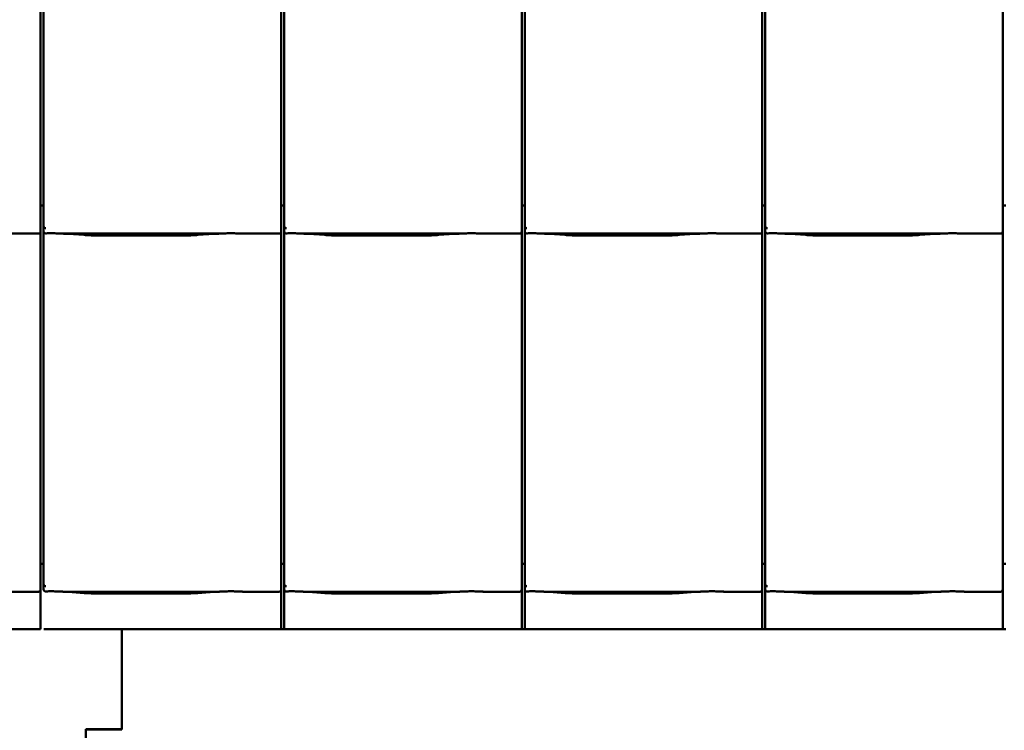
# Model space of a CAD drawing. Header units: millimetres. Extents: x 200 to 13555, y -185 to 8310.
# Tile 40 of 94: x 3955 to 4835, y 5521 to 6157. Entities that reach past the tile are written whole.
import ezdxf

# ---------------------------------------------------------------- set-up
doc = ezdxf.new("R2010")
doc.units = ezdxf.units.MM
doc.header["$LTSCALE"] = 10
doc.layers.add('Sichtbare Kanten(DIN)', color=7, linetype='Continuous', lineweight=50)

msp = doc.modelspace()

# ---------------------------------------------------------------- linework, layer by layer
at = {"layer": 'Sichtbare Kanten(DIN)'}
for p, q in [((3976.72, 6394.09), (3976.72, 5994.09)), ((4191.72, 6394.09), (4191.72, 5994.09)), ((4406.72, 6394.09), (4406.72, 5994.09)), ((4621.72, 6394.09), (4621.72, 5994.09)), ((3974.04, 5997.2), (3974.04, 6376.67)), ((4189.04, 5997.2), (4189.04, 6376.67)), ((4404.04, 5997.2), (4404.04, 6376.67)), ((4619.04, 5997.2), (4619.04, 6376.67)), ((4834.04, 5997.2), (4834.04, 6376.67)), ((3974.04, 5997.2), (3974.04, 5972.4)), ((3976.72, 5994.09), (3976.72, 5972.11)), ((4189.04, 5997.2), (4189.04, 5972.4)), ((4191.72, 5994.09), (4191.72, 5972.11)), ((4404.04, 5997.2), (4404.04, 5972.4)), ((4406.72, 5994.09), (4406.72, 5972.11)), ((4619.04, 5997.2), (4619.04, 5972.4)), ((4621.72, 5994.09), (4621.72, 5972.11)), ((4834.04, 5997.2), (4834.04, 5972.4)), ((3976.72, 5990.38), (3974.04, 5990.38)), ((4191.72, 5990.38), (4189.04, 5990.38)), ((4406.72, 5990.38), (4404.04, 5990.38)), ((4621.72, 5990.38), (4619.04, 5990.38)), ((4836.72, 5990.38), (4834.04, 5990.38)), ((3974.04, 5967.36), (3974.04, 5972.4)), ((3974.04, 5677.2), (3974.04, 5967.36)), ((3976.72, 5972.11), (3976.72, 5967.36)), ((3976.72, 5967.36), (3976.72, 5674.09)), ((4189.04, 5967.36), (4189.04, 5972.4)), ((4189.04, 5677.2), (4189.04, 5967.36)), ((4191.72, 5972.11), (4191.72, 5967.36)), ((4191.72, 5967.36), (4191.72, 5674.09)), ((4404.04, 5967.36), (4404.04, 5972.4)), ((4404.04, 5677.2), (4404.04, 5967.36)), ((4406.72, 5972.11), (4406.72, 5967.36)), ((4406.72, 5967.36), (4406.72, 5674.09)), ((4619.04, 5967.36), (4619.04, 5972.4)), ((4619.04, 5677.2), (4619.04, 5967.36)), ((4621.72, 5972.11), (4621.72, 5967.36)), ((4621.72, 5967.36), (4621.72, 5674.09)), ((4834.04, 5967.36), (4834.04, 5972.4)), ((4834.04, 5677.2), (4834.04, 5967.36)), ((3940.24, 5965.34), (3972.04, 5965.34)), ((3994.58, 5965.34), (4132.97, 5965.34)), ((3998.53, 5965.1), (4012.92, 5964.16)), ((4026.37, 5963.74), (4101.18, 5963.74)), ((4114.63, 5964.16), (4129.02, 5965.1)), ((4155.24, 5965.34), (4187.04, 5965.34)), ((4209.58, 5965.34), (4347.97, 5965.34)), ((4213.53, 5965.1), (4227.92, 5964.16)), ((4241.37, 5963.74), (4316.18, 5963.74)), ((4329.63, 5964.16), (4344.02, 5965.1)), ((4370.24, 5965.34), (4402.04, 5965.34)), ((4424.58, 5965.34), (4562.97, 5965.34)), ((4428.53, 5965.1), (4442.92, 5964.16)), ((4456.37, 5963.74), (4531.18, 5963.74)), ((4544.63, 5964.16), (4559.02, 5965.1)), ((4585.24, 5965.34), (4617.04, 5965.34)), ((4639.58, 5965.34), (4777.97, 5965.34)), ((4643.53, 5965.1), (4657.92, 5964.16)), ((4671.37, 5963.74), (4746.18, 5963.74)), ((4759.63, 5964.16), (4774.02, 5965.1)), ((4800.24, 5965.34), (4832.04, 5965.34)), ((3974.04, 5677.2), (3974.04, 5652.4)), ((4189.04, 5677.2), (4189.04, 5652.4)), ((4404.04, 5677.2), (4404.04, 5652.4)), ((4619.04, 5677.2), (4619.04, 5652.4)), ((4834.04, 5677.2), (4834.04, 5652.4)), ((3976.72, 5670.38), (3974.04, 5670.38)), ((3976.72, 5674.09), (3976.72, 5652.11)), ((4191.72, 5670.38), (4189.04, 5670.38)), ((4191.72, 5674.09), (4191.72, 5652.11)), ((4406.72, 5670.38), (4404.04, 5670.38)), ((4406.72, 5674.09), (4406.72, 5652.11)), ((4621.72, 5670.38), (4619.04, 5670.38)), ((4621.72, 5674.09), (4621.72, 5652.11)), ((4836.72, 5670.38), (4834.04, 5670.38)), ((3974.04, 5647.36), (3974.04, 5652.4)), ((3976.72, 5652.11), (3976.72, 5647.36)), ((4189.04, 5647.36), (4189.04, 5652.4)), ((4191.72, 5652.11), (4191.72, 5647.36)), ((4404.04, 5647.36), (4404.04, 5652.4)), ((4406.72, 5652.11), (4406.72, 5647.36)), ((4619.04, 5647.36), (4619.04, 5652.4)), ((4621.72, 5652.11), (4621.72, 5647.36)), ((4834.04, 5647.36), (4834.04, 5652.4)), ((3940.24, 5645.34), (3972.04, 5645.34)), ((3974.04, 5611.74), (3974.04, 5647.36)), ((3994.58, 5645.34), (4132.97, 5645.34)), ((3998.53, 5645.1), (4012.92, 5644.16)), ((4026.37, 5643.74), (4101.18, 5643.74)), ((4114.63, 5644.16), (4129.02, 5645.1)), ((4155.24, 5645.34), (4187.04, 5645.34)), ((4189.04, 5611.74), (4189.04, 5647.36)), ((4191.72, 5647.36), (4191.72, 5611.74)), ((4209.58, 5645.34), (4347.97, 5645.34)), ((4213.53, 5645.1), (4227.92, 5644.16)), ((4241.37, 5643.74), (4316.18, 5643.74)), ((4329.63, 5644.16), (4344.02, 5645.1)), ((4370.24, 5645.34), (4402.04, 5645.34)), ((4404.04, 5611.74), (4404.04, 5647.36)), ((4406.72, 5647.36), (4406.72, 5611.74)), ((4424.58, 5645.34), (4562.97, 5645.34)), ((4428.53, 5645.1), (4442.92, 5644.16)), ((4456.37, 5643.74), (4531.18, 5643.74)), ((4544.63, 5644.16), (4559.02, 5645.1)), ((4585.24, 5645.34), (4617.04, 5645.34)), ((4619.04, 5611.74), (4619.04, 5647.36)), ((4621.72, 5647.36), (4621.72, 5611.74)), ((4639.58, 5645.34), (4777.97, 5645.34)), ((4643.53, 5645.1), (4657.92, 5644.16)), ((4671.37, 5643.74), (4746.18, 5643.74)), ((4759.63, 5644.16), (4774.02, 5645.1)), ((4800.24, 5645.34), (4832.04, 5645.34)), ((4834.04, 5611.74), (4834.04, 5647.36)), ((3926.65, 5611.74), (3972.04, 5611.74)), ((3972.04, 5611.74), (3974.04, 5611.74)), ((3976.98, 5611.74), (3978.85, 5611.74)), ((3978.85, 5611.74), (3980.84, 5611.74)), ((3980.84, 5611.74), (3988.42, 5611.74)), ((3988.42, 5611.74), (3993.32, 5611.74)), ((3993.32, 5611.74), (4011.77, 5611.74)), ((4034.87, 5611.74), (4095.2, 5611.74)), ((4046.54, 5522.36), (4046.54, 5611.74)), ((4118.3, 5611.74), (4136.75, 5611.74)), ((4136.75, 5611.74), (4141.65, 5611.74)), ((4141.65, 5611.74), (4187.04, 5611.74)), ((4187.04, 5611.74), (4189.04, 5611.74)), ((4189.04, 5611.74), (4191.72, 5611.74)), ((4191.72, 5611.74), (4193.85, 5611.74)), ((4193.85, 5611.74), (4195.84, 5611.74)), ((4195.84, 5611.74), (4203.42, 5611.74)), ((4203.42, 5611.74), (4208.32, 5611.74)), ((4208.32, 5611.74), (4226.77, 5611.74)), ((4249.87, 5611.74), (4310.2, 5611.74)), ((4333.3, 5611.74), (4351.75, 5611.74)), ((4351.75, 5611.74), (4356.65, 5611.74)), ((4356.65, 5611.74), (4402.04, 5611.74)), ((4402.04, 5611.74), (4404.04, 5611.74)), ((4404.04, 5611.74), (4406.72, 5611.74)), ((4406.72, 5611.74), (4408.85, 5611.74)), ((4408.85, 5611.74), (4410.84, 5611.74)), ((4410.84, 5611.74), (4418.42, 5611.74)), ((4418.42, 5611.74), (4423.32, 5611.74)), ((4423.32, 5611.74), (4441.77, 5611.74)), ((4464.87, 5611.74), (4525.2, 5611.74)), ((4548.3, 5611.74), (4566.75, 5611.74)), ((4566.75, 5611.74), (4571.65, 5611.74)), ((4571.65, 5611.74), (4617.04, 5611.74)), ((4617.04, 5611.74), (4619.04, 5611.74)), ((4619.04, 5611.74), (4621.72, 5611.74)), ((4621.72, 5611.74), (4623.85, 5611.74)), ((4623.85, 5611.74), (4625.84, 5611.74)), ((4625.84, 5611.74), (4633.42, 5611.74)), ((4633.42, 5611.74), (4638.32, 5611.74)), ((4638.32, 5611.74), (4656.77, 5611.74)), ((4679.87, 5611.74), (4740.2, 5611.74)), ((4763.3, 5611.74), (4781.75, 5611.74)), ((4781.75, 5611.74), (4786.65, 5611.74)), ((4786.65, 5611.74), (4832.04, 5611.74)), ((4832.04, 5611.74), (4834.04, 5611.74)), ((4834.04, 5611.74), (4836.72, 5611.74)), ((4014.54, 5522.36), (4046.54, 5522.36)), ((4014.54, 5512.41), (4014.54, 5522.36)), ((4046.54, 5522.26), (4014.54, 5522.26)), ((4046.54, 5522.36), (4046.54, 5522.26))]:
    msp.add_line(p, q, dxfattribs=at)
for centre, major_axis, ratio, start_param, end_param in [((3972.04, 5967.36), (0, -2.02), 0.992203, 0, 1.570796), ((3978.72, 5977.76), (-1.9, -5.99), 0.101889, 5.972814, 5.990966), ((3978.72, 5972.08), (1.97, -0.34), 0.953832, 3.32216, 4.874804), ((3978.72, 5967.36), (0, -2.02), 0.992203, 4.712389, 5.523328), ((4187.04, 5967.36), (0, -2.02), 0.992203, 0, 1.570796), ((4193.72, 5977.76), (-1.9, -5.99), 0.101889, 5.972814, 5.990966), ((4193.72, 5972.08), (1.97, -0.34), 0.953832, 3.32216, 4.874804), ((4193.72, 5967.36), (0, -2.02), 0.992203, 4.712389, 5.523328), ((4402.04, 5967.36), (0, -2.02), 0.992203, 0, 1.570796), ((4408.72, 5977.76), (-1.9, -5.99), 0.101889, 5.972814, 5.990966), ((4408.72, 5972.08), (1.97, -0.34), 0.953832, 3.32216, 4.874804), ((4408.72, 5967.36), (0, -2.02), 0.992203, 4.712389, 5.523328), ((4617.04, 5967.36), (0, -2.02), 0.992203, 0, 1.570796), ((4623.72, 5977.76), (-1.9, -5.99), 0.101889, 5.972814, 5.990966), ((4623.72, 5972.08), (1.97, -0.34), 0.953832, 3.32216, 4.874804), ((4623.72, 5967.36), (0, -2.02), 0.992203, 4.712389, 5.523328), ((4832.04, 5967.36), (0, -2.02), 0.992203, 0, 1.570796), ((3978.72, 5657.76), (-1.9, -5.99), 0.101889, 5.972814, 5.990966), ((3978.72, 5652.08), (1.97, -0.34), 0.953832, 3.32216, 4.874804), ((4193.72, 5657.76), (-1.9, -5.99), 0.101889, 5.972814, 5.990966), ((4193.72, 5652.08), (1.97, -0.34), 0.953832, 3.32216, 4.874804), ((4408.72, 5657.76), (-1.9, -5.99), 0.101889, 5.972814, 5.990966), ((4408.72, 5652.08), (1.97, -0.34), 0.953832, 3.32216, 4.874804), ((4623.72, 5657.76), (-1.9, -5.99), 0.101889, 5.972814, 5.990966), ((4623.72, 5652.08), (1.97, -0.34), 0.953832, 3.32216, 4.874804), ((3972.04, 5647.36), (0, -2.02), 0.992203, 0, 1.570796), ((3978.72, 5647.36), (0, -2.02), 0.992203, 4.712389, 5.523328), ((4187.04, 5647.36), (0, -2.02), 0.992203, 0, 1.570796), ((4193.72, 5647.36), (0, -2.02), 0.992203, 4.712389, 5.523328), ((4402.04, 5647.36), (0, -2.02), 0.992203, 0, 1.570796), ((4408.72, 5647.36), (0, -2.02), 0.992203, 4.712389, 5.523328), ((4617.04, 5647.36), (0, -2.02), 0.992203, 0, 1.570796), ((4623.72, 5647.36), (0, -2.02), 0.992203, 4.712389, 5.523328), ((4832.04, 5647.36), (0, -2.02), 0.992203, 0, 1.570796)]:
    msp.add_ellipse(centre, major_axis=major_axis, ratio=ratio, start_param=start_param, end_param=end_param, dxfattribs=at)
for points, knots in [([(3977.35, 5965.89), (3977.48, 5965.81), (3977.62, 5965.75), (3977.93, 5965.65), (3978.11, 5965.62), (3978.36, 5965.6), (3978.43, 5965.6), (3978.55, 5965.6), (3978.6, 5965.6), (3978.67, 5965.6), (3978.7, 5965.6), (3978.72, 5965.6)], [-0.5371849, -0.5371849, -0.5371849, -0.5371849, -0.4701715, -0.4701715, -0.3994312, -0.3994312, -0.370279, -0.370279, -0.3542794, -0.3542794, -0.3446725, -0.3446725, -0.3446725, -0.3446725]), ([(3994.58, 5965.34), (3994.22, 5965.34), (3993.83, 5965.36), (3993.05, 5965.39), (3992.65, 5965.41), (3990.92, 5965.49), (3989.41, 5965.56), (3986.37, 5965.65), (3984.84, 5965.68), (3983.44, 5965.68), (3982.05, 5965.68), (3980.52, 5965.65), (3978.91, 5965.61), (3978.82, 5965.6), (3978.72, 5965.6)], [-1.052265, -1.052265, -1.052265, -1.052265, -0.944033, -0.944033, -0.835802, -0.835802, -0.417901, -0.417901, 0, 0, 0, 0.417901, 0.417901, 0.44326, 0.44326, 0.44326, 0.44326]), ([(3993.54, 5965.37), (3993.89, 5965.35), (3994.23, 5965.34), (3994.91, 5965.31), (3995.25, 5965.29), (3995.92, 5965.26), (3996.25, 5965.24), (3996.91, 5965.2), (3997.24, 5965.18), (3997.89, 5965.15), (3998.21, 5965.13), (3998.53, 5965.1)], [1.8945551, 1.8945551, 1.8945551, 1.8945551, 1.9289476, 1.9289476, 1.9633401, 1.9633401, 1.9977326, 1.9977326, 2.0321251, 2.0321251, 2.0665177, 2.0665177, 2.0665177, 2.0665177]), ([(4026.37, 5963.74), (4025.43, 5963.74), (4024.5, 5963.75), (4022.64, 5963.77), (4021.72, 5963.79), (4019.89, 5963.83), (4018.98, 5963.86), (4017.19, 5963.93), (4016.31, 5963.96), (4014.59, 5964.05), (4013.74, 5964.1), (4012.92, 5964.16)], [4.712389, 4.712389, 4.712389, 4.712389, 4.8115332, 4.8115332, 4.9106775, 4.9106775, 5.0098218, 5.0098218, 5.108966, 5.108966, 5.2081103, 5.2081103, 5.2081103, 5.2081103]), ([(4114.63, 5964.16), (4113.81, 5964.1), (4112.96, 5964.05), (4111.24, 5963.96), (4110.36, 5963.93), (4108.57, 5963.86), (4107.66, 5963.83), (4105.83, 5963.79), (4104.91, 5963.77), (4103.05, 5963.75), (4102.12, 5963.74), (4101.18, 5963.74)], [4.2166677, 4.2166677, 4.2166677, 4.2166677, 4.3158119, 4.3158119, 4.4149562, 4.4149562, 4.5141004, 4.5141004, 4.6132447, 4.6132447, 4.712389, 4.712389, 4.712389, 4.712389]), ([(4134.01, 5965.37), (4133.66, 5965.35), (4133.32, 5965.34), (4132.64, 5965.31), (4132.3, 5965.29), (4131.63, 5965.26), (4131.3, 5965.24), (4130.64, 5965.2), (4130.31, 5965.18), (4129.66, 5965.15), (4129.33, 5965.13), (4129.02, 5965.1)], [5.0361477, 5.0361477, 5.0361477, 5.0361477, 5.0705402, 5.0705402, 5.1049328, 5.1049328, 5.1393253, 5.1393253, 5.1737178, 5.1737178, 5.2081103, 5.2081103, 5.2081103, 5.2081103]), ([(4155.24, 5965.34), (4154.88, 5965.34), (4154.49, 5965.36), (4153.71, 5965.39), (4153.32, 5965.41), (4151.58, 5965.49), (4150.07, 5965.56), (4147.03, 5965.65), (4145.5, 5965.68), (4142.71, 5965.68), (4141.18, 5965.65), (4138.14, 5965.56), (4136.63, 5965.49), (4134.9, 5965.41), (4134.5, 5965.39), (4133.72, 5965.36), (4133.33, 5965.34), (4132.97, 5965.34)], [1.226544, 1.226544, 1.226544, 1.226544, 1.334775, 1.334775, 1.443007, 1.443007, 1.860908, 1.860908, 2.278809, 2.278809, 2.69671, 2.69671, 3.11461, 3.11461, 3.222842, 3.222842, 3.331074, 3.331074, 3.331074, 3.331074]), ([(4154.48, 5965.36), (4154.46, 5965.36), (4154.44, 5965.36), (4154.4, 5965.36), (4154.39, 5965.36), (4154.35, 5965.36), (4154.33, 5965.36), (4154.3, 5965.36), (4154.28, 5965.37), (4154.24, 5965.37), (4154.22, 5965.37), (4154.2, 5965.37)], [4.37952398, 4.37952398, 4.37952398, 4.37952398, 4.381345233, 4.381345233, 4.383166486, 4.383166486, 4.384987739, 4.384987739, 4.386808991, 4.386808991, 4.388630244, 4.388630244, 4.388630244, 4.388630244]), ([(4192.35, 5965.89), (4192.48, 5965.81), (4192.62, 5965.75), (4192.93, 5965.65), (4193.11, 5965.62), (4193.36, 5965.6), (4193.43, 5965.6), (4193.55, 5965.6), (4193.6, 5965.6), (4193.67, 5965.6), (4193.7, 5965.6), (4193.72, 5965.6)], [-0.5371849, -0.5371849, -0.5371849, -0.5371849, -0.4701715, -0.4701715, -0.3994312, -0.3994312, -0.370279, -0.370279, -0.3542794, -0.3542794, -0.3446725, -0.3446725, -0.3446725, -0.3446725]), ([(4209.58, 5965.34), (4209.22, 5965.34), (4208.83, 5965.36), (4208.05, 5965.39), (4207.65, 5965.41), (4205.92, 5965.49), (4204.41, 5965.56), (4201.37, 5965.65), (4199.84, 5965.68), (4198.44, 5965.68), (4197.05, 5965.68), (4195.52, 5965.65), (4193.91, 5965.61), (4193.82, 5965.6), (4193.72, 5965.6)], [-1.052265, -1.052265, -1.052265, -1.052265, -0.944033, -0.944033, -0.835802, -0.835802, -0.417901, -0.417901, 0, 0, 0, 0.417901, 0.417901, 0.44326, 0.44326, 0.44326, 0.44326]), ([(4208.54, 5965.37), (4208.89, 5965.35), (4209.23, 5965.34), (4209.91, 5965.31), (4210.25, 5965.29), (4210.92, 5965.26), (4211.25, 5965.24), (4211.91, 5965.2), (4212.24, 5965.18), (4212.89, 5965.15), (4213.21, 5965.13), (4213.53, 5965.1)], [1.8945551, 1.8945551, 1.8945551, 1.8945551, 1.9289476, 1.9289476, 1.9633401, 1.9633401, 1.9977326, 1.9977326, 2.0321251, 2.0321251, 2.0665177, 2.0665177, 2.0665177, 2.0665177]), ([(4241.37, 5963.74), (4240.43, 5963.74), (4239.5, 5963.75), (4237.64, 5963.77), (4236.72, 5963.79), (4234.89, 5963.83), (4233.98, 5963.86), (4232.19, 5963.93), (4231.31, 5963.96), (4229.59, 5964.05), (4228.74, 5964.1), (4227.92, 5964.16)], [4.712389, 4.712389, 4.712389, 4.712389, 4.8115332, 4.8115332, 4.9106775, 4.9106775, 5.0098218, 5.0098218, 5.108966, 5.108966, 5.2081103, 5.2081103, 5.2081103, 5.2081103]), ([(4329.63, 5964.16), (4328.81, 5964.1), (4327.96, 5964.05), (4326.24, 5963.96), (4325.36, 5963.93), (4323.57, 5963.86), (4322.66, 5963.83), (4320.83, 5963.79), (4319.91, 5963.77), (4318.05, 5963.75), (4317.12, 5963.74), (4316.18, 5963.74)], [4.2166677, 4.2166677, 4.2166677, 4.2166677, 4.3158119, 4.3158119, 4.4149562, 4.4149562, 4.5141004, 4.5141004, 4.6132447, 4.6132447, 4.712389, 4.712389, 4.712389, 4.712389]), ([(4349.01, 5965.37), (4348.66, 5965.35), (4348.32, 5965.34), (4347.64, 5965.31), (4347.3, 5965.29), (4346.63, 5965.26), (4346.3, 5965.24), (4345.64, 5965.2), (4345.31, 5965.18), (4344.66, 5965.15), (4344.33, 5965.13), (4344.02, 5965.1)], [5.0361477, 5.0361477, 5.0361477, 5.0361477, 5.0705402, 5.0705402, 5.1049328, 5.1049328, 5.1393253, 5.1393253, 5.1737178, 5.1737178, 5.2081103, 5.2081103, 5.2081103, 5.2081103]), ([(4370.24, 5965.34), (4369.88, 5965.34), (4369.49, 5965.36), (4368.71, 5965.39), (4368.32, 5965.41), (4366.58, 5965.49), (4365.07, 5965.56), (4362.03, 5965.65), (4360.5, 5965.68), (4357.71, 5965.68), (4356.18, 5965.65), (4353.14, 5965.56), (4351.63, 5965.49), (4349.9, 5965.41), (4349.5, 5965.39), (4348.72, 5965.36), (4348.33, 5965.34), (4347.97, 5965.34)], [1.226544, 1.226544, 1.226544, 1.226544, 1.334775, 1.334775, 1.443007, 1.443007, 1.860908, 1.860908, 2.278809, 2.278809, 2.69671, 2.69671, 3.11461, 3.11461, 3.222842, 3.222842, 3.331074, 3.331074, 3.331074, 3.331074]), ([(4369.48, 5965.36), (4369.46, 5965.36), (4369.44, 5965.36), (4369.4, 5965.36), (4369.39, 5965.36), (4369.35, 5965.36), (4369.33, 5965.36), (4369.3, 5965.36), (4369.28, 5965.37), (4369.24, 5965.37), (4369.22, 5965.37), (4369.2, 5965.37)], [4.37952398, 4.37952398, 4.37952398, 4.37952398, 4.381345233, 4.381345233, 4.383166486, 4.383166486, 4.384987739, 4.384987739, 4.386808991, 4.386808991, 4.388630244, 4.388630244, 4.388630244, 4.388630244]), ([(4407.35, 5965.89), (4407.48, 5965.81), (4407.62, 5965.75), (4407.93, 5965.65), (4408.11, 5965.62), (4408.36, 5965.6), (4408.43, 5965.6), (4408.55, 5965.6), (4408.6, 5965.6), (4408.67, 5965.6), (4408.7, 5965.6), (4408.72, 5965.6)], [-0.5371849, -0.5371849, -0.5371849, -0.5371849, -0.4701715, -0.4701715, -0.3994312, -0.3994312, -0.370279, -0.370279, -0.3542794, -0.3542794, -0.3446725, -0.3446725, -0.3446725, -0.3446725]), ([(4424.58, 5965.34), (4424.22, 5965.34), (4423.83, 5965.36), (4423.05, 5965.39), (4422.65, 5965.41), (4420.92, 5965.49), (4419.41, 5965.56), (4416.37, 5965.65), (4414.84, 5965.68), (4413.44, 5965.68), (4412.05, 5965.68), (4410.52, 5965.65), (4408.91, 5965.61), (4408.82, 5965.6), (4408.72, 5965.6)], [-1.052265, -1.052265, -1.052265, -1.052265, -0.944033, -0.944033, -0.835802, -0.835802, -0.417901, -0.417901, 0, 0, 0, 0.417901, 0.417901, 0.44326, 0.44326, 0.44326, 0.44326]), ([(4423.54, 5965.37), (4423.89, 5965.35), (4424.23, 5965.34), (4424.91, 5965.31), (4425.25, 5965.29), (4425.92, 5965.26), (4426.25, 5965.24), (4426.91, 5965.2), (4427.24, 5965.18), (4427.89, 5965.15), (4428.21, 5965.13), (4428.53, 5965.1)], [1.8945551, 1.8945551, 1.8945551, 1.8945551, 1.9289476, 1.9289476, 1.9633401, 1.9633401, 1.9977326, 1.9977326, 2.0321251, 2.0321251, 2.0665177, 2.0665177, 2.0665177, 2.0665177]), ([(4456.37, 5963.74), (4455.43, 5963.74), (4454.5, 5963.75), (4452.64, 5963.77), (4451.72, 5963.79), (4449.89, 5963.83), (4448.98, 5963.86), (4447.19, 5963.93), (4446.31, 5963.96), (4444.59, 5964.05), (4443.74, 5964.1), (4442.92, 5964.16)], [4.712389, 4.712389, 4.712389, 4.712389, 4.8115332, 4.8115332, 4.9106775, 4.9106775, 5.0098218, 5.0098218, 5.108966, 5.108966, 5.2081103, 5.2081103, 5.2081103, 5.2081103]), ([(4544.63, 5964.16), (4543.81, 5964.1), (4542.96, 5964.05), (4541.24, 5963.96), (4540.36, 5963.93), (4538.57, 5963.86), (4537.66, 5963.83), (4535.83, 5963.79), (4534.91, 5963.77), (4533.05, 5963.75), (4532.12, 5963.74), (4531.18, 5963.74)], [4.2166677, 4.2166677, 4.2166677, 4.2166677, 4.3158119, 4.3158119, 4.4149562, 4.4149562, 4.5141004, 4.5141004, 4.6132447, 4.6132447, 4.712389, 4.712389, 4.712389, 4.712389]), ([(4564.01, 5965.37), (4563.66, 5965.35), (4563.32, 5965.34), (4562.64, 5965.31), (4562.3, 5965.29), (4561.63, 5965.26), (4561.3, 5965.24), (4560.64, 5965.2), (4560.31, 5965.18), (4559.66, 5965.15), (4559.33, 5965.13), (4559.02, 5965.1)], [5.0361477, 5.0361477, 5.0361477, 5.0361477, 5.0705402, 5.0705402, 5.1049328, 5.1049328, 5.1393253, 5.1393253, 5.1737178, 5.1737178, 5.2081103, 5.2081103, 5.2081103, 5.2081103]), ([(4585.24, 5965.34), (4584.88, 5965.34), (4584.49, 5965.36), (4583.71, 5965.39), (4583.32, 5965.41), (4581.58, 5965.49), (4580.07, 5965.56), (4577.03, 5965.65), (4575.5, 5965.68), (4572.71, 5965.68), (4571.18, 5965.65), (4568.14, 5965.56), (4566.63, 5965.49), (4564.9, 5965.41), (4564.5, 5965.39), (4563.72, 5965.36), (4563.33, 5965.34), (4562.97, 5965.34)], [1.226544, 1.226544, 1.226544, 1.226544, 1.334775, 1.334775, 1.443007, 1.443007, 1.860908, 1.860908, 2.278809, 2.278809, 2.69671, 2.69671, 3.11461, 3.11461, 3.222842, 3.222842, 3.331074, 3.331074, 3.331074, 3.331074]), ([(4584.48, 5965.36), (4584.46, 5965.36), (4584.44, 5965.36), (4584.4, 5965.36), (4584.39, 5965.36), (4584.35, 5965.36), (4584.33, 5965.36), (4584.3, 5965.36), (4584.28, 5965.37), (4584.24, 5965.37), (4584.22, 5965.37), (4584.2, 5965.37)], [4.37952398, 4.37952398, 4.37952398, 4.37952398, 4.381345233, 4.381345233, 4.383166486, 4.383166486, 4.384987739, 4.384987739, 4.386808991, 4.386808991, 4.388630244, 4.388630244, 4.388630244, 4.388630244]), ([(4622.35, 5965.89), (4622.48, 5965.81), (4622.62, 5965.75), (4622.93, 5965.65), (4623.11, 5965.62), (4623.36, 5965.6), (4623.43, 5965.6), (4623.55, 5965.6), (4623.6, 5965.6), (4623.67, 5965.6), (4623.7, 5965.6), (4623.72, 5965.6)], [-0.5371849, -0.5371849, -0.5371849, -0.5371849, -0.4701715, -0.4701715, -0.3994312, -0.3994312, -0.370279, -0.370279, -0.3542794, -0.3542794, -0.3446725, -0.3446725, -0.3446725, -0.3446725]), ([(4639.58, 5965.34), (4639.22, 5965.34), (4638.83, 5965.36), (4638.05, 5965.39), (4637.65, 5965.41), (4635.92, 5965.49), (4634.41, 5965.56), (4631.37, 5965.65), (4629.84, 5965.68), (4628.44, 5965.68), (4627.05, 5965.68), (4625.52, 5965.65), (4623.91, 5965.61), (4623.82, 5965.6), (4623.72, 5965.6)], [-1.052265, -1.052265, -1.052265, -1.052265, -0.944033, -0.944033, -0.835802, -0.835802, -0.417901, -0.417901, 0, 0, 0, 0.417901, 0.417901, 0.44326, 0.44326, 0.44326, 0.44326]), ([(4638.54, 5965.37), (4638.89, 5965.35), (4639.23, 5965.34), (4639.91, 5965.31), (4640.25, 5965.29), (4640.92, 5965.26), (4641.25, 5965.24), (4641.91, 5965.2), (4642.24, 5965.18), (4642.89, 5965.15), (4643.21, 5965.13), (4643.53, 5965.1)], [1.8945551, 1.8945551, 1.8945551, 1.8945551, 1.9289476, 1.9289476, 1.9633401, 1.9633401, 1.9977326, 1.9977326, 2.0321251, 2.0321251, 2.0665177, 2.0665177, 2.0665177, 2.0665177]), ([(4671.37, 5963.74), (4670.43, 5963.74), (4669.5, 5963.75), (4667.64, 5963.77), (4666.72, 5963.79), (4664.89, 5963.83), (4663.98, 5963.86), (4662.19, 5963.93), (4661.31, 5963.96), (4659.59, 5964.05), (4658.74, 5964.1), (4657.92, 5964.16)], [4.712389, 4.712389, 4.712389, 4.712389, 4.8115332, 4.8115332, 4.9106775, 4.9106775, 5.0098218, 5.0098218, 5.108966, 5.108966, 5.2081103, 5.2081103, 5.2081103, 5.2081103]), ([(4759.63, 5964.16), (4758.81, 5964.1), (4757.96, 5964.05), (4756.24, 5963.96), (4755.36, 5963.93), (4753.57, 5963.86), (4752.66, 5963.83), (4750.83, 5963.79), (4749.91, 5963.77), (4748.05, 5963.75), (4747.12, 5963.74), (4746.18, 5963.74)], [4.2166677, 4.2166677, 4.2166677, 4.2166677, 4.3158119, 4.3158119, 4.4149562, 4.4149562, 4.5141004, 4.5141004, 4.6132447, 4.6132447, 4.712389, 4.712389, 4.712389, 4.712389]), ([(4779.01, 5965.37), (4778.66, 5965.35), (4778.32, 5965.34), (4777.64, 5965.31), (4777.3, 5965.29), (4776.63, 5965.26), (4776.3, 5965.24), (4775.64, 5965.2), (4775.31, 5965.18), (4774.66, 5965.15), (4774.33, 5965.13), (4774.02, 5965.1)], [5.0361477, 5.0361477, 5.0361477, 5.0361477, 5.0705402, 5.0705402, 5.1049328, 5.1049328, 5.1393253, 5.1393253, 5.1737178, 5.1737178, 5.2081103, 5.2081103, 5.2081103, 5.2081103]), ([(4800.24, 5965.34), (4799.88, 5965.34), (4799.49, 5965.36), (4798.71, 5965.39), (4798.32, 5965.41), (4796.58, 5965.49), (4795.07, 5965.56), (4792.03, 5965.65), (4790.5, 5965.68), (4787.71, 5965.68), (4786.18, 5965.65), (4783.14, 5965.56), (4781.63, 5965.49), (4779.9, 5965.41), (4779.5, 5965.39), (4778.72, 5965.36), (4778.33, 5965.34), (4777.97, 5965.34)], [1.226544, 1.226544, 1.226544, 1.226544, 1.334775, 1.334775, 1.443007, 1.443007, 1.860908, 1.860908, 2.278809, 2.278809, 2.69671, 2.69671, 3.11461, 3.11461, 3.222842, 3.222842, 3.331074, 3.331074, 3.331074, 3.331074]), ([(4799.48, 5965.36), (4799.46, 5965.36), (4799.44, 5965.36), (4799.4, 5965.36), (4799.39, 5965.36), (4799.35, 5965.36), (4799.33, 5965.36), (4799.3, 5965.36), (4799.28, 5965.37), (4799.24, 5965.37), (4799.22, 5965.37), (4799.2, 5965.37)], [4.37952398, 4.37952398, 4.37952398, 4.37952398, 4.381345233, 4.381345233, 4.383166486, 4.383166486, 4.384987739, 4.384987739, 4.386808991, 4.386808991, 4.388630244, 4.388630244, 4.388630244, 4.388630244]), ([(3977.35, 5645.89), (3977.48, 5645.81), (3977.62, 5645.75), (3977.93, 5645.65), (3978.11, 5645.62), (3978.36, 5645.6), (3978.43, 5645.6), (3978.55, 5645.6), (3978.6, 5645.6), (3978.67, 5645.6), (3978.7, 5645.6), (3978.72, 5645.6)], [-0.5371849, -0.5371849, -0.5371849, -0.5371849, -0.4701715, -0.4701715, -0.3994312, -0.3994312, -0.370279, -0.370279, -0.3542794, -0.3542794, -0.3446725, -0.3446725, -0.3446725, -0.3446725]), ([(3994.58, 5645.34), (3994.22, 5645.34), (3993.83, 5645.36), (3993.05, 5645.39), (3992.65, 5645.41), (3990.92, 5645.49), (3989.41, 5645.56), (3986.37, 5645.65), (3984.84, 5645.68), (3983.44, 5645.68), (3982.05, 5645.68), (3980.52, 5645.65), (3978.91, 5645.61), (3978.82, 5645.6), (3978.72, 5645.6)], [-1.052265, -1.052265, -1.052265, -1.052265, -0.944033, -0.944033, -0.835802, -0.835802, -0.417901, -0.417901, 0, 0, 0, 0.417901, 0.417901, 0.44326, 0.44326, 0.44326, 0.44326]), ([(3993.54, 5645.37), (3993.89, 5645.35), (3994.23, 5645.34), (3994.91, 5645.31), (3995.25, 5645.29), (3995.92, 5645.26), (3996.25, 5645.24), (3996.91, 5645.2), (3997.24, 5645.18), (3997.89, 5645.15), (3998.21, 5645.13), (3998.53, 5645.1)], [1.8945551, 1.8945551, 1.8945551, 1.8945551, 1.9289476, 1.9289476, 1.9633401, 1.9633401, 1.9977326, 1.9977326, 2.0321251, 2.0321251, 2.0665177, 2.0665177, 2.0665177, 2.0665177]), ([(4026.37, 5643.74), (4025.43, 5643.74), (4024.5, 5643.75), (4022.64, 5643.77), (4021.72, 5643.79), (4019.89, 5643.83), (4018.98, 5643.86), (4017.19, 5643.93), (4016.31, 5643.96), (4014.59, 5644.05), (4013.74, 5644.1), (4012.92, 5644.16)], [4.712389, 4.712389, 4.712389, 4.712389, 4.8115332, 4.8115332, 4.9106775, 4.9106775, 5.0098218, 5.0098218, 5.108966, 5.108966, 5.2081103, 5.2081103, 5.2081103, 5.2081103]), ([(4114.63, 5644.16), (4113.81, 5644.1), (4112.96, 5644.05), (4111.24, 5643.96), (4110.36, 5643.93), (4108.57, 5643.86), (4107.66, 5643.83), (4105.83, 5643.79), (4104.91, 5643.77), (4103.05, 5643.75), (4102.12, 5643.74), (4101.18, 5643.74)], [4.2166677, 4.2166677, 4.2166677, 4.2166677, 4.3158119, 4.3158119, 4.4149562, 4.4149562, 4.5141004, 4.5141004, 4.6132447, 4.6132447, 4.712389, 4.712389, 4.712389, 4.712389]), ([(4134.01, 5645.37), (4133.66, 5645.35), (4133.32, 5645.34), (4132.64, 5645.31), (4132.3, 5645.29), (4131.63, 5645.26), (4131.3, 5645.24), (4130.64, 5645.2), (4130.31, 5645.18), (4129.66, 5645.15), (4129.33, 5645.13), (4129.02, 5645.1)], [5.0361477, 5.0361477, 5.0361477, 5.0361477, 5.0705402, 5.0705402, 5.1049328, 5.1049328, 5.1393253, 5.1393253, 5.1737178, 5.1737178, 5.2081103, 5.2081103, 5.2081103, 5.2081103]), ([(4155.24, 5645.34), (4154.88, 5645.34), (4154.49, 5645.36), (4153.71, 5645.39), (4153.32, 5645.41), (4151.58, 5645.49), (4150.07, 5645.56), (4147.03, 5645.65), (4145.5, 5645.68), (4142.71, 5645.68), (4141.18, 5645.65), (4138.14, 5645.56), (4136.63, 5645.49), (4134.9, 5645.41), (4134.5, 5645.39), (4133.72, 5645.36), (4133.33, 5645.34), (4132.97, 5645.34)], [1.226544, 1.226544, 1.226544, 1.226544, 1.334775, 1.334775, 1.443007, 1.443007, 1.860908, 1.860908, 2.278809, 2.278809, 2.69671, 2.69671, 3.11461, 3.11461, 3.222842, 3.222842, 3.331074, 3.331074, 3.331074, 3.331074]), ([(4154.48, 5645.36), (4154.46, 5645.36), (4154.44, 5645.36), (4154.4, 5645.36), (4154.39, 5645.36), (4154.35, 5645.36), (4154.33, 5645.36), (4154.3, 5645.36), (4154.28, 5645.37), (4154.24, 5645.37), (4154.22, 5645.37), (4154.2, 5645.37)], [4.37952398, 4.37952398, 4.37952398, 4.37952398, 4.381345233, 4.381345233, 4.383166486, 4.383166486, 4.384987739, 4.384987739, 4.386808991, 4.386808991, 4.388630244, 4.388630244, 4.388630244, 4.388630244]), ([(4192.35, 5645.89), (4192.48, 5645.81), (4192.62, 5645.75), (4192.93, 5645.65), (4193.11, 5645.62), (4193.36, 5645.6), (4193.43, 5645.6), (4193.55, 5645.6), (4193.6, 5645.6), (4193.67, 5645.6), (4193.7, 5645.6), (4193.72, 5645.6)], [-0.5371849, -0.5371849, -0.5371849, -0.5371849, -0.4701715, -0.4701715, -0.3994312, -0.3994312, -0.370279, -0.370279, -0.3542794, -0.3542794, -0.3446725, -0.3446725, -0.3446725, -0.3446725]), ([(4209.58, 5645.34), (4209.22, 5645.34), (4208.83, 5645.36), (4208.05, 5645.39), (4207.65, 5645.41), (4205.92, 5645.49), (4204.41, 5645.56), (4201.37, 5645.65), (4199.84, 5645.68), (4198.44, 5645.68), (4197.05, 5645.68), (4195.52, 5645.65), (4193.91, 5645.61), (4193.82, 5645.6), (4193.72, 5645.6)], [-1.052265, -1.052265, -1.052265, -1.052265, -0.944033, -0.944033, -0.835802, -0.835802, -0.417901, -0.417901, 0, 0, 0, 0.417901, 0.417901, 0.44326, 0.44326, 0.44326, 0.44326]), ([(4208.54, 5645.37), (4208.89, 5645.35), (4209.23, 5645.34), (4209.91, 5645.31), (4210.25, 5645.29), (4210.92, 5645.26), (4211.25, 5645.24), (4211.91, 5645.2), (4212.24, 5645.18), (4212.89, 5645.15), (4213.21, 5645.13), (4213.53, 5645.1)], [1.8945551, 1.8945551, 1.8945551, 1.8945551, 1.9289476, 1.9289476, 1.9633401, 1.9633401, 1.9977326, 1.9977326, 2.0321251, 2.0321251, 2.0665177, 2.0665177, 2.0665177, 2.0665177]), ([(4241.37, 5643.74), (4240.43, 5643.74), (4239.5, 5643.75), (4237.64, 5643.77), (4236.72, 5643.79), (4234.89, 5643.83), (4233.98, 5643.86), (4232.19, 5643.93), (4231.31, 5643.96), (4229.59, 5644.05), (4228.74, 5644.1), (4227.92, 5644.16)], [4.712389, 4.712389, 4.712389, 4.712389, 4.8115332, 4.8115332, 4.9106775, 4.9106775, 5.0098218, 5.0098218, 5.108966, 5.108966, 5.2081103, 5.2081103, 5.2081103, 5.2081103]), ([(4329.63, 5644.16), (4328.81, 5644.1), (4327.96, 5644.05), (4326.24, 5643.96), (4325.36, 5643.93), (4323.57, 5643.86), (4322.66, 5643.83), (4320.83, 5643.79), (4319.91, 5643.77), (4318.05, 5643.75), (4317.12, 5643.74), (4316.18, 5643.74)], [4.2166677, 4.2166677, 4.2166677, 4.2166677, 4.3158119, 4.3158119, 4.4149562, 4.4149562, 4.5141004, 4.5141004, 4.6132447, 4.6132447, 4.712389, 4.712389, 4.712389, 4.712389]), ([(4349.01, 5645.37), (4348.66, 5645.35), (4348.32, 5645.34), (4347.64, 5645.31), (4347.3, 5645.29), (4346.63, 5645.26), (4346.3, 5645.24), (4345.64, 5645.2), (4345.31, 5645.18), (4344.66, 5645.15), (4344.33, 5645.13), (4344.02, 5645.1)], [5.0361477, 5.0361477, 5.0361477, 5.0361477, 5.0705402, 5.0705402, 5.1049328, 5.1049328, 5.1393253, 5.1393253, 5.1737178, 5.1737178, 5.2081103, 5.2081103, 5.2081103, 5.2081103]), ([(4370.24, 5645.34), (4369.88, 5645.34), (4369.49, 5645.36), (4368.71, 5645.39), (4368.32, 5645.41), (4366.58, 5645.49), (4365.07, 5645.56), (4362.03, 5645.65), (4360.5, 5645.68), (4357.71, 5645.68), (4356.18, 5645.65), (4353.14, 5645.56), (4351.63, 5645.49), (4349.9, 5645.41), (4349.5, 5645.39), (4348.72, 5645.36), (4348.33, 5645.34), (4347.97, 5645.34)], [1.226544, 1.226544, 1.226544, 1.226544, 1.334775, 1.334775, 1.443007, 1.443007, 1.860908, 1.860908, 2.278809, 2.278809, 2.69671, 2.69671, 3.11461, 3.11461, 3.222842, 3.222842, 3.331074, 3.331074, 3.331074, 3.331074]), ([(4369.48, 5645.36), (4369.46, 5645.36), (4369.44, 5645.36), (4369.4, 5645.36), (4369.39, 5645.36), (4369.35, 5645.36), (4369.33, 5645.36), (4369.3, 5645.36), (4369.28, 5645.37), (4369.24, 5645.37), (4369.22, 5645.37), (4369.2, 5645.37)], [4.37952398, 4.37952398, 4.37952398, 4.37952398, 4.381345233, 4.381345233, 4.383166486, 4.383166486, 4.384987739, 4.384987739, 4.386808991, 4.386808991, 4.388630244, 4.388630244, 4.388630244, 4.388630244]), ([(4407.35, 5645.89), (4407.48, 5645.81), (4407.62, 5645.75), (4407.93, 5645.65), (4408.11, 5645.62), (4408.36, 5645.6), (4408.43, 5645.6), (4408.55, 5645.6), (4408.6, 5645.6), (4408.67, 5645.6), (4408.7, 5645.6), (4408.72, 5645.6)], [-0.5371849, -0.5371849, -0.5371849, -0.5371849, -0.4701715, -0.4701715, -0.3994312, -0.3994312, -0.370279, -0.370279, -0.3542794, -0.3542794, -0.3446725, -0.3446725, -0.3446725, -0.3446725]), ([(4424.58, 5645.34), (4424.22, 5645.34), (4423.83, 5645.36), (4423.05, 5645.39), (4422.65, 5645.41), (4420.92, 5645.49), (4419.41, 5645.56), (4416.37, 5645.65), (4414.84, 5645.68), (4413.44, 5645.68), (4412.05, 5645.68), (4410.52, 5645.65), (4408.91, 5645.61), (4408.82, 5645.6), (4408.72, 5645.6)], [-1.052265, -1.052265, -1.052265, -1.052265, -0.944033, -0.944033, -0.835802, -0.835802, -0.417901, -0.417901, 0, 0, 0, 0.417901, 0.417901, 0.44326, 0.44326, 0.44326, 0.44326]), ([(4423.54, 5645.37), (4423.89, 5645.35), (4424.23, 5645.34), (4424.91, 5645.31), (4425.25, 5645.29), (4425.92, 5645.26), (4426.25, 5645.24), (4426.91, 5645.2), (4427.24, 5645.18), (4427.89, 5645.15), (4428.21, 5645.13), (4428.53, 5645.1)], [1.8945551, 1.8945551, 1.8945551, 1.8945551, 1.9289476, 1.9289476, 1.9633401, 1.9633401, 1.9977326, 1.9977326, 2.0321251, 2.0321251, 2.0665177, 2.0665177, 2.0665177, 2.0665177]), ([(4456.37, 5643.74), (4455.43, 5643.74), (4454.5, 5643.75), (4452.64, 5643.77), (4451.72, 5643.79), (4449.89, 5643.83), (4448.98, 5643.86), (4447.19, 5643.93), (4446.31, 5643.96), (4444.59, 5644.05), (4443.74, 5644.1), (4442.92, 5644.16)], [4.712389, 4.712389, 4.712389, 4.712389, 4.8115332, 4.8115332, 4.9106775, 4.9106775, 5.0098218, 5.0098218, 5.108966, 5.108966, 5.2081103, 5.2081103, 5.2081103, 5.2081103]), ([(4544.63, 5644.16), (4543.81, 5644.1), (4542.96, 5644.05), (4541.24, 5643.96), (4540.36, 5643.93), (4538.57, 5643.86), (4537.66, 5643.83), (4535.83, 5643.79), (4534.91, 5643.77), (4533.05, 5643.75), (4532.12, 5643.74), (4531.18, 5643.74)], [4.2166677, 4.2166677, 4.2166677, 4.2166677, 4.3158119, 4.3158119, 4.4149562, 4.4149562, 4.5141004, 4.5141004, 4.6132447, 4.6132447, 4.712389, 4.712389, 4.712389, 4.712389]), ([(4564.01, 5645.37), (4563.66, 5645.35), (4563.32, 5645.34), (4562.64, 5645.31), (4562.3, 5645.29), (4561.63, 5645.26), (4561.3, 5645.24), (4560.64, 5645.2), (4560.31, 5645.18), (4559.66, 5645.15), (4559.33, 5645.13), (4559.02, 5645.1)], [5.0361477, 5.0361477, 5.0361477, 5.0361477, 5.0705402, 5.0705402, 5.1049328, 5.1049328, 5.1393253, 5.1393253, 5.1737178, 5.1737178, 5.2081103, 5.2081103, 5.2081103, 5.2081103]), ([(4585.24, 5645.34), (4584.88, 5645.34), (4584.49, 5645.36), (4583.71, 5645.39), (4583.32, 5645.41), (4581.58, 5645.49), (4580.07, 5645.56), (4577.03, 5645.65), (4575.5, 5645.68), (4572.71, 5645.68), (4571.18, 5645.65), (4568.14, 5645.56), (4566.63, 5645.49), (4564.9, 5645.41), (4564.5, 5645.39), (4563.72, 5645.36), (4563.33, 5645.34), (4562.97, 5645.34)], [1.226544, 1.226544, 1.226544, 1.226544, 1.334775, 1.334775, 1.443007, 1.443007, 1.860908, 1.860908, 2.278809, 2.278809, 2.69671, 2.69671, 3.11461, 3.11461, 3.222842, 3.222842, 3.331074, 3.331074, 3.331074, 3.331074]), ([(4584.48, 5645.36), (4584.46, 5645.36), (4584.44, 5645.36), (4584.4, 5645.36), (4584.39, 5645.36), (4584.35, 5645.36), (4584.33, 5645.36), (4584.3, 5645.36), (4584.28, 5645.37), (4584.24, 5645.37), (4584.22, 5645.37), (4584.2, 5645.37)], [4.37952398, 4.37952398, 4.37952398, 4.37952398, 4.381345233, 4.381345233, 4.383166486, 4.383166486, 4.384987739, 4.384987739, 4.386808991, 4.386808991, 4.388630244, 4.388630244, 4.388630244, 4.388630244]), ([(4622.35, 5645.89), (4622.48, 5645.81), (4622.62, 5645.75), (4622.93, 5645.65), (4623.11, 5645.62), (4623.36, 5645.6), (4623.43, 5645.6), (4623.55, 5645.6), (4623.6, 5645.6), (4623.67, 5645.6), (4623.7, 5645.6), (4623.72, 5645.6)], [-0.5371849, -0.5371849, -0.5371849, -0.5371849, -0.4701715, -0.4701715, -0.3994312, -0.3994312, -0.370279, -0.370279, -0.3542794, -0.3542794, -0.3446725, -0.3446725, -0.3446725, -0.3446725]), ([(4639.58, 5645.34), (4639.22, 5645.34), (4638.83, 5645.36), (4638.05, 5645.39), (4637.65, 5645.41), (4635.92, 5645.49), (4634.41, 5645.56), (4631.37, 5645.65), (4629.84, 5645.68), (4628.44, 5645.68), (4627.05, 5645.68), (4625.52, 5645.65), (4623.91, 5645.61), (4623.82, 5645.6), (4623.72, 5645.6)], [-1.052265, -1.052265, -1.052265, -1.052265, -0.944033, -0.944033, -0.835802, -0.835802, -0.417901, -0.417901, 0, 0, 0, 0.417901, 0.417901, 0.44326, 0.44326, 0.44326, 0.44326]), ([(4638.54, 5645.37), (4638.89, 5645.35), (4639.23, 5645.34), (4639.91, 5645.31), (4640.25, 5645.29), (4640.92, 5645.26), (4641.25, 5645.24), (4641.91, 5645.2), (4642.24, 5645.18), (4642.89, 5645.15), (4643.21, 5645.13), (4643.53, 5645.1)], [1.8945551, 1.8945551, 1.8945551, 1.8945551, 1.9289476, 1.9289476, 1.9633401, 1.9633401, 1.9977326, 1.9977326, 2.0321251, 2.0321251, 2.0665177, 2.0665177, 2.0665177, 2.0665177]), ([(4671.37, 5643.74), (4670.43, 5643.74), (4669.5, 5643.75), (4667.64, 5643.77), (4666.72, 5643.79), (4664.89, 5643.83), (4663.98, 5643.86), (4662.19, 5643.93), (4661.31, 5643.96), (4659.59, 5644.05), (4658.74, 5644.1), (4657.92, 5644.16)], [4.712389, 4.712389, 4.712389, 4.712389, 4.8115332, 4.8115332, 4.9106775, 4.9106775, 5.0098218, 5.0098218, 5.108966, 5.108966, 5.2081103, 5.2081103, 5.2081103, 5.2081103]), ([(4759.63, 5644.16), (4758.81, 5644.1), (4757.96, 5644.05), (4756.24, 5643.96), (4755.36, 5643.93), (4753.57, 5643.86), (4752.66, 5643.83), (4750.83, 5643.79), (4749.91, 5643.77), (4748.05, 5643.75), (4747.12, 5643.74), (4746.18, 5643.74)], [4.2166677, 4.2166677, 4.2166677, 4.2166677, 4.3158119, 4.3158119, 4.4149562, 4.4149562, 4.5141004, 4.5141004, 4.6132447, 4.6132447, 4.712389, 4.712389, 4.712389, 4.712389]), ([(4779.01, 5645.37), (4778.66, 5645.35), (4778.32, 5645.34), (4777.64, 5645.31), (4777.3, 5645.29), (4776.63, 5645.26), (4776.3, 5645.24), (4775.64, 5645.2), (4775.31, 5645.18), (4774.66, 5645.15), (4774.33, 5645.13), (4774.02, 5645.1)], [5.0361477, 5.0361477, 5.0361477, 5.0361477, 5.0705402, 5.0705402, 5.1049328, 5.1049328, 5.1393253, 5.1393253, 5.1737178, 5.1737178, 5.2081103, 5.2081103, 5.2081103, 5.2081103]), ([(4800.24, 5645.34), (4799.88, 5645.34), (4799.49, 5645.36), (4798.71, 5645.39), (4798.32, 5645.41), (4796.58, 5645.49), (4795.07, 5645.56), (4792.03, 5645.65), (4790.5, 5645.68), (4787.71, 5645.68), (4786.18, 5645.65), (4783.14, 5645.56), (4781.63, 5645.49), (4779.9, 5645.41), (4779.5, 5645.39), (4778.72, 5645.36), (4778.33, 5645.34), (4777.97, 5645.34)], [1.226544, 1.226544, 1.226544, 1.226544, 1.334775, 1.334775, 1.443007, 1.443007, 1.860908, 1.860908, 2.278809, 2.278809, 2.69671, 2.69671, 3.11461, 3.11461, 3.222842, 3.222842, 3.331074, 3.331074, 3.331074, 3.331074]), ([(4799.48, 5645.36), (4799.46, 5645.36), (4799.44, 5645.36), (4799.4, 5645.36), (4799.39, 5645.36), (4799.35, 5645.36), (4799.33, 5645.36), (4799.3, 5645.36), (4799.28, 5645.37), (4799.24, 5645.37), (4799.22, 5645.37), (4799.2, 5645.37)], [4.37952398, 4.37952398, 4.37952398, 4.37952398, 4.381345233, 4.381345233, 4.383166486, 4.383166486, 4.384987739, 4.384987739, 4.386808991, 4.386808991, 4.388630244, 4.388630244, 4.388630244, 4.388630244]), ([(4011.77, 5611.74), (4013.32, 5611.74), (4017.51, 5611.74), (4029.12, 5611.74), (4033.42, 5611.74), (4034.87, 5611.74)], [-0.9453184, -0.9453184, -0.9453184, -0.9453184, -0.4371895, -0.4371895, 0, 0, 0, 0]), ([(4095.2, 5611.74), (4096.66, 5611.74), (4100.96, 5611.74), (4112.56, 5611.74), (4116.75, 5611.74), (4118.3, 5611.74)], [-0.9879288, -0.9879288, -0.9879288, -0.9879288, -0.5310263, -0.5310263, 0, 0, 0, 0]), ([(4226.77, 5611.74), (4228.32, 5611.74), (4232.51, 5611.74), (4244.12, 5611.74), (4248.42, 5611.74), (4249.87, 5611.74)], [-0.9453184, -0.9453184, -0.9453184, -0.9453184, -0.4371895, -0.4371895, 0, 0, 0, 0]), ([(4310.2, 5611.74), (4311.66, 5611.74), (4315.96, 5611.74), (4327.56, 5611.74), (4331.75, 5611.74), (4333.3, 5611.74)], [-0.9879288, -0.9879288, -0.9879288, -0.9879288, -0.5310263, -0.5310263, 0, 0, 0, 0]), ([(4441.77, 5611.74), (4443.32, 5611.74), (4447.51, 5611.74), (4459.12, 5611.74), (4463.42, 5611.74), (4464.87, 5611.74)], [-0.9453184, -0.9453184, -0.9453184, -0.9453184, -0.4371895, -0.4371895, 0, 0, 0, 0]), ([(4525.2, 5611.74), (4526.66, 5611.74), (4530.96, 5611.74), (4542.56, 5611.74), (4546.75, 5611.74), (4548.3, 5611.74)], [-0.9879288, -0.9879288, -0.9879288, -0.9879288, -0.5310263, -0.5310263, 0, 0, 0, 0]), ([(4656.77, 5611.74), (4658.32, 5611.74), (4662.51, 5611.74), (4674.12, 5611.74), (4678.42, 5611.74), (4679.87, 5611.74)], [-0.9453184, -0.9453184, -0.9453184, -0.9453184, -0.4371895, -0.4371895, 0, 0, 0, 0]), ([(4740.2, 5611.74), (4741.66, 5611.74), (4745.96, 5611.74), (4757.56, 5611.74), (4761.75, 5611.74), (4763.3, 5611.74)], [-0.9879288, -0.9879288, -0.9879288, -0.9879288, -0.5310263, -0.5310263, 0, 0, 0, 0])]:
    msp.add_open_spline(points, degree=3, knots=knots, dxfattribs=at)
for points in [[(4154.48, 5965.36), (4154.73, 5965.35), (4154.99, 5965.34), (4155.24, 5965.34)], [(4369.48, 5965.36), (4369.73, 5965.35), (4369.99, 5965.34), (4370.24, 5965.34)], [(4584.48, 5965.36), (4584.73, 5965.35), (4584.99, 5965.34), (4585.24, 5965.34)], [(4799.48, 5965.36), (4799.73, 5965.35), (4799.99, 5965.34), (4800.24, 5965.34)], [(4154.48, 5645.36), (4154.73, 5645.35), (4154.99, 5645.34), (4155.24, 5645.34)], [(4369.48, 5645.36), (4369.73, 5645.35), (4369.99, 5645.34), (4370.24, 5645.34)], [(4584.48, 5645.36), (4584.73, 5645.35), (4584.99, 5645.34), (4585.24, 5645.34)], [(4799.48, 5645.36), (4799.73, 5645.35), (4799.99, 5645.34), (4800.24, 5645.34)]]:
    msp.add_open_spline(points, degree=3, dxfattribs=at)

doc.saveas('drawing.dxf')
